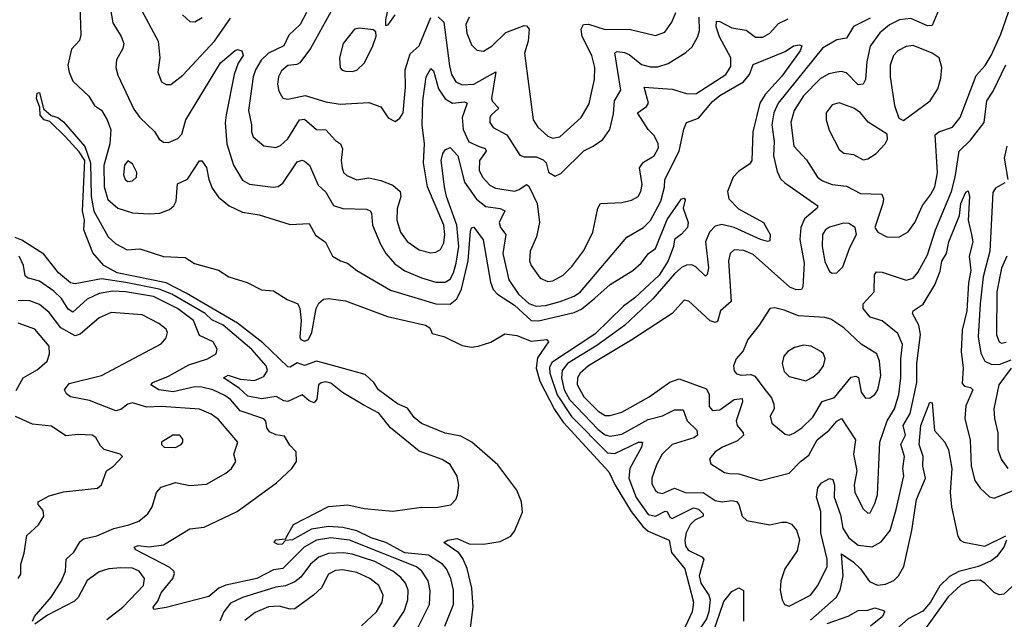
# Model space of a CAD drawing. Extents: x 1550320 to 1685906, y 509093 to 640511.
# Tile 237 of 256: x 1649932 to 1654057, y 521423 to 523935. Entities that reach past the tile are written whole.
import ezdxf

# ---------------------------------------------------------------- set-up
doc = ezdxf.new("R2010")
doc.units = 0

msp = doc.modelspace()

# ---------------------------------------------------------------- linework, layer by layer
at = {"layer": '0CON20XD'}
for points in [[(1650184.4, 523995), (1650188.5, 523871.5), (1650182.3, 523847.7), (1650148.7, 523811.3), (1650133.1, 523745), (1650139.4, 523715), (1650155, 523678), (1650221.5, 523615), (1650245, 523575.5), (1650275, 523555.4), (1650298.7, 523515), (1650313.9, 523473.9), (1650309.6, 523415), (1650285.1, 523324.9), (1650285.8, 523235), (1650301.2, 523181.2), (1650343.5, 523145), (1650405, 523125.8), (1650475, 523121.4), (1650518.8, 523125), (1650559.7, 523140.3), (1650578.2, 523155), (1650587.9, 523175), (1650593.1, 523246.9), (1650635, 523266.7), (1650685, 523344), (1650695, 523344.2), (1650715, 523316), (1650723.8, 523265), (1650738.8, 523228.8), (1650765, 523191.8), (1650809.6, 523155), (1650865, 523128.9), (1650935, 523117.6), (1651065, 523077.5), (1651145, 523081.1), (1651171.8, 523031.8), (1651213.7, 523003.7), (1651242.7, 522945), (1651275.3, 522925.3), (1651305, 522915.5), (1651344.4, 522885), (1651485, 522801.6), (1651675, 522745.2), (1651735, 522743.9), (1651763.8, 522766.2), (1651783.5, 522806.5), (1651810.9, 522925), (1651821.1, 523048.9), (1651825, 523063.8), (1651835, 523066), (1651873, 523013), (1651904.1, 522835), (1651915.2, 522805), (1651933.4, 522785), (1652005, 522739.3), (1652075, 522675.2), (1652105, 522673.3), (1652255, 522709.2), (1652285, 522723), (1652341.6, 522768.4), (1652405, 522825.8), (1652500, 522885), (1652535.4, 522915), (1652566.7, 522955), (1652595, 522976.7), (1652645, 523097.7), (1652705, 523184.2), (1652715, 523186.9), (1652720.5, 523180.5), (1652711.9, 523145), (1652732.5, 523085), (1652729.6, 523065), (1652705, 523036.4), (1652675.6, 523015), (1652670.7, 522985), (1652648, 522925), (1652610.2, 522865), (1652509.4, 522770.6), (1652460.9, 522735), (1652341.7, 522618.3), (1652160.7, 522499.3), (1652151.8, 522478.2), (1652152.7, 522455), (1652183, 522363), (1652243.5, 522273.5), (1652395, 522120.3), (1652425, 522118.1), (1652525, 522165.6), (1652540.6, 522165), (1652536.5, 522145), (1652488.4, 522055), (1652483.7, 522015), (1652515, 521934.2), (1652565, 521863.1), (1652595, 521855.5), (1652636.4, 521876.4), (1652645, 521874.7), (1652655, 521850.6), (1652665, 521845.3), (1652755, 521890.5), (1652776.3, 521885), (1652795.9, 521865), (1652795.5, 521855), (1652760.9, 521839.1), (1652740.7, 521819.3), (1652723.4, 521785), (1652718.8, 521755), (1652721.9, 521731.9), (1652732.7, 521712.7), (1652789.1, 521685), (1652798.4, 521675), (1652778.9, 521605), (1652785, 521574.6), (1652818.5, 521525), (1652824.6, 521505), (1652819.6, 521455), (1652809.4, 521425), (1652702.3, 521265)], [(1650309.7, 523995), (1650322, 523922), (1650357.5, 523865), (1650368.5, 523835), (1650363.8, 523815), (1650337.1, 523767.1), (1650334.2, 523735), (1650342.5, 523702.5), (1650409.9, 523559.9), (1650434.8, 523524.8), (1650496.1, 523466.1), (1650516.5, 523435), (1650535, 523422.3), (1650555, 523420), (1650595, 523437.5), (1650611.5, 523455), (1650628.1, 523515), (1650773.2, 523755), (1650835, 523805.9), (1650845, 523809.7), (1650863.1, 523805), (1650867.5, 523785), (1650847.3, 523752.7), (1650829.8, 523705), (1650796.8, 523536.8), (1650793, 523503), (1650800.3, 523415), (1650827.5, 523325), (1650865, 523262.7), (1650895, 523246.2), (1650993.3, 523233.3), (1651015, 523236.8), (1651035, 523250.4), (1651095, 523340), (1651115, 523346.5), (1651125, 523342.5), (1651146.7, 523325), (1651182.6, 523242.6), (1651215, 523212.2), (1651246.7, 523156.7), (1651285, 523143.6), (1651385, 523141.8), (1651400, 523135), (1651406.2, 523125), (1651410.3, 523075), (1651443.5, 522995), (1651466.3, 522956.3), (1651503, 522913), (1651545, 522883.7), (1651615, 522853.9), (1651675, 522835.7), (1651715, 522835.8), (1651735, 522848.7), (1651748.7, 522875), (1651761, 522915), (1651771.2, 522985), (1651763.3, 523075), (1651720.1, 523195), (1651711.6, 523235), (1651697.6, 523345), (1651704.3, 523375), (1651715, 523390), (1651735, 523399.1), (1651767.9, 523365), (1651794.8, 523255), (1651845, 523183.5), (1651885, 523152.5), (1651944.4, 523144.4), (1651964.5, 523135), (1651940.5, 523085), (1651945.8, 523065), (1651968.1, 523035), (1651956.1, 522955), (1651981.5, 522845), (1652020.9, 522785), (1652065, 522746.8), (1652095, 522734.5), (1652135, 522738), (1652196.7, 522755), (1652255, 522776.9), (1652281.6, 522795), (1652475, 523023.8), (1652545, 523064), (1652575, 523094), (1652618, 523175), (1652633.8, 523233.8), (1652635.2, 523265), (1652694.5, 523385), (1652713.7, 523476.3), (1652726, 523504), (1652775, 523522.4), (1652835, 523592.2), (1652865, 523617.5), (1652964.8, 523675.2), (1652988.8, 523705), (1653005, 523746.7), (1653138.9, 523801.1), (1653174.1, 523825.9), (1653199.3, 523829.3), (1653208.8, 523825), (1653201.8, 523805), (1653125, 523698.9), (1653055, 523621.6), (1653032.6, 523585), (1653002.8, 523465), (1652999.6, 523345), (1652989.6, 523330.4), (1652945, 523300.5), (1652920.2, 523275), (1652897.5, 523215), (1652903.3, 523185), (1652942.6, 523142.6), (1653048.6, 523085), (1653075.5, 523035), (1653075, 523008.8), (1653064.3, 523005.7), (1653035, 523014), (1652924.9, 523064.9), (1652873.2, 523076.8), (1652845, 523070), (1652821.7, 523045), (1652805.2, 523005), (1652818, 522895), (1652812, 522868), (1652805, 522860.8), (1652765, 522900.3), (1652747.9, 522907.9), (1652725, 522907.2), (1652705, 522897.4), (1652675, 522870.4), (1652585, 522765.3), (1652465.8, 522654.2), (1652350.1, 522569.9), (1652227.1, 522495), (1652205.2, 522465), (1652201.7, 522435), (1652213.1, 522385), (1652235.5, 522344.5), (1652355, 522218.6), (1652385, 522196.3), (1652405, 522190.6), (1652455, 522198.8), (1652565, 522259.8), (1652625, 522276.1), (1652675, 522300.5), (1652711.2, 522301.2), (1652728.6, 522255), (1652768.7, 522215), (1652771.5, 522195), (1652756.2, 522183.8), (1652665, 522155.3), (1652623.8, 522115), (1652599.2, 522070.8), (1652579.7, 522015), (1652580.8, 521990.8), (1652595, 521963.3), (1652605, 521954.5), (1652625, 521950.4), (1652675, 521972.2), (1652723.5, 521953.5), (1652795, 521954.1), (1652845, 521921), (1652874.8, 521915.2), (1652915, 521920.4), (1652935, 521916.5), (1652945.3, 521905), (1652958.9, 521855), (1652977.6, 521837.6), (1653075, 521818.5), (1653125, 521830.9), (1653145, 521830), (1653165, 521822.5), (1653186.6, 521796.6), (1653198.2, 521758.2), (1653189.4, 521710.6), (1653137.3, 521635), (1653120.4, 521585), (1653117.3, 521545), (1653125.5, 521505.5), (1653135.7, 521485.7), (1653155, 521478.6), (1653245.4, 521525), (1653275, 521564.4), (1653314.2, 521645), (1653314.8, 521675), (1653287.5, 521785), (1653288.4, 521875), (1653270.7, 521935), (1653276.2, 521973.8), (1653290.5, 521995), (1653325, 522013.1), (1653338.5, 522008.5), (1653345.5, 521985.5), (1653344.4, 521935), (1653370.5, 521860.5), (1653380.7, 521805), (1653405, 521764.7), (1653445, 521733.3), (1653502.9, 521727.1), (1653541.4, 521748.6), (1653578, 521795), (1653603.7, 521883.7), (1653635.8, 522025), (1653631.4, 522055), (1653638.5, 522105), (1653623.5, 522155), (1653642.9, 522195), (1653633.2, 522235), (1653662.7, 522285), (1653690.1, 522415), (1653689.9, 522495), (1653705.8, 522615.8), (1653699, 522655), (1653672.5, 522705), (1653674.3, 522715), (1653717, 522743), (1653765.8, 522824.2), (1653787.7, 522882.3), (1653795, 522923.3), (1653814.3, 522955), (1653825, 523004.3), (1653868.4, 523115), (1653875.2, 523165), (1653895, 523212.5), (1653905, 523218.8), (1653911.3, 523195), (1653904.7, 523095), (1653919, 523035), (1653924.7, 523005), (1653908.9, 522945), (1653916.2, 522885), (1653906.8, 522833.2), (1653900, 522715), (1653880.4, 522635), (1653876.6, 522545), (1653884.4, 522475), (1653880.9, 522410.9), (1653889.6, 522399.6), (1653915, 522394.4), (1653925.4, 522385), (1653895, 522317.5), (1653890.8, 522265), (1653914.3, 522174.3), (1653918.4, 522065), (1653933.6, 522005), (1653955, 521972.2), (1653995, 521937.1), (1654015, 521931.1), (1654115, 521971)], [(1651476.8, 523995), (1651464.2, 523934.2), (1651465, 523910), (1651475, 523913.3), (1651505.3, 523954.7)], [(1653788.8, 523995), (1653755, 523910), (1653735, 523908.9), (1653665, 523939.4), (1653617.5, 523935), (1653575.9, 523914.1), (1653535, 523879.3), (1653495.2, 523824.8), (1653481.3, 523758.7), (1653475.2, 523684.8), (1653465, 523665.6), (1653445, 523662.7), (1653395, 523711.8), (1653375, 523717.9), (1653355, 523715.4), (1653322.2, 523707.8), (1653285, 523686.6), (1653215, 523616.6), (1653176.7, 523555), (1653162.7, 523505), (1653174.8, 523404.8), (1653228.3, 523348.3), (1653273.9, 523275), (1653295, 523259.4), (1653335.2, 523245.2), (1653395, 523238.2), (1653455, 523206.8), (1653544.4, 523204.4), (1653550.5, 523185), (1653548.2, 523165), (1653514, 523065), (1653526.7, 523045), (1653565, 523025.6), (1653615, 523024.5), (1653653.5, 523046.5), (1653682.1, 523085), (1653713.4, 523156.6), (1653748.1, 523201.9), (1653765.7, 523235), (1653776.3, 523293.7), (1653766.7, 523453.3), (1653782.5, 523465), (1653839.5, 523485), (1653872.5, 523525), (1653938.5, 523701.5), (1653976.2, 523743.8), (1654002.2, 523785), (1654042.5, 523875), (1654083.5, 523995)], [(1650442.5, 523975), (1650512.2, 523845), (1650519.6, 523775), (1650511.1, 523715), (1650526.7, 523675), (1650545, 523663.8), (1650565, 523664), (1650615, 523703.1), (1650747.6, 523845), (1650815, 523941.3)], [(1650613.5, 523955), (1650645, 523926.9), (1650665.7, 523925.7), (1650696.5, 523943.5)], [(1651132.9, 523965), (1651106.9, 523915), (1651059.5, 523870.5), (1651039.2, 523825), (1650973.6, 523795), (1650943.9, 523765), (1650919.8, 523725), (1650910.4, 523695), (1650891.1, 523555), (1650902.8, 523495), (1650902.5, 523465), (1650910, 523445), (1650955, 523407.1), (1651005, 523399.2), (1651025, 523407.9), (1651055, 523436.1), (1651104.6, 523515.4), (1651125, 523518.8), (1651174.7, 523474.7), (1651215, 523473.3), (1651255, 523429.4), (1651276, 523415), (1651284.6, 523394.6), (1651278.7, 523345), (1651282.2, 523315), (1651289.1, 523295), (1651301.9, 523281.9), (1651345, 523264.6), (1651395, 523272.5), (1651445, 523261.3), (1651495, 523241.3)], [(1651235, 523967.6), (1651150.7, 523815), (1651105.2, 523754.8), (1651092.5, 523747.5), (1651055, 523742.8), (1651029.2, 523720.8), (1651016.1, 523695), (1651012.5, 523665), (1651017.1, 523635), (1651035, 523605.7), (1651055, 523601.5), (1651127.6, 523617.6), (1651215, 523591.3), (1651275, 523581.8), (1651395, 523588.5), (1651445, 523570.6), (1651475, 523524), (1651505, 523508.1), (1651525, 523521.9), (1651539.1, 523545), (1651547.7, 523652.3), (1651546.5, 523725), (1651567.4, 523792.6), (1651605.7, 523825), (1651655, 523944.6)], [(1651495, 523241.3), (1651526.4, 523215), (1651528.2, 523195), (1651512.7, 523142.7), (1651511.2, 523095), (1651527.8, 523045), (1651555, 523005.5), (1651605, 522970.4), (1651655, 522959.1), (1651675, 522961.5), (1651695, 522973.1), (1651709, 523001), (1651713.5, 523035), (1651708.5, 523075), (1651640, 523235), (1651623.6, 523335), (1651627.8, 523415), (1651618.5, 523495), (1651620.2, 523595), (1651634.2, 523695), (1651655, 523730.6), (1651665, 523721.4), (1651687.1, 523645), (1651715, 523603.4), (1651745, 523586), (1651795, 523590.3), (1651806.2, 523585), (1651785.2, 523525), (1651789.2, 523475), (1651813.7, 523423.7), (1651856.4, 523403.6), (1651881.5, 523395), (1651885.9, 523385), (1651858.9, 523345), (1651856.4, 523305), (1651870.6, 523275), (1651901.8, 523241.8), (1651925, 523229.2), (1652005, 523217.4), (1652025, 523223.2), (1652055, 523245.3), (1652065, 523238.2), (1652099.5, 523165), (1652110, 523085), (1652096.4, 523025), (1652070.9, 522965), (1652067.3, 522925), (1652074.4, 522905), (1652112.5, 522852.5), (1652145, 522837.8), (1652165, 522841.5), (1652209.4, 522865), (1652245, 522901.8), (1652295, 522968.9), (1652332.9, 523045), (1652353.3, 523145), (1652364.7, 523165.3), (1652455, 523168.8), (1652495, 523179.1), (1652522.5, 523195), (1652534.7, 523215.3), (1652539.3, 523245), (1652528, 523315), (1652545, 523337.8), (1652590.6, 523365), (1652608, 523398), (1652607.1, 523415), (1652589.8, 523449.8), (1652564.5, 523475), (1652520, 523545), (1652558.4, 523571.6), (1652565.9, 523585), (1652547.7, 523652.3), (1652665, 523643.5), (1652725, 523625.4), (1652764.6, 523624.6), (1652890, 523705), (1652910.9, 523739.1), (1652911.6, 523775), (1652863.2, 523863.2), (1652850.2, 523905), (1652851.1, 523928.9), (1652865, 523928.1), (1652915, 523900.3), (1652975, 523890.8), (1653015, 523862.1), (1653045, 523862.2), (1653075, 523878.9), (1653110.6, 523919.4), (1653150.9, 523939.1)], [(1651685, 523947.5), (1651708.4, 523925), (1651732, 523742), (1651741.6, 523705), (1651759.6, 523675), (1651785, 523661.9), (1651835, 523664.4), (1651926.8, 523716.8), (1651909, 523605), (1651913, 523593), (1651939.5, 523565), (1651906.9, 523535), (1651900.9, 523525), (1651901.5, 523505), (1651915, 523483.6), (1651973.1, 523453.1), (1652026.9, 523366.9), (1652045, 523360.4), (1652095, 523360.7), (1652125, 523348.1), (1652137.4, 523335), (1652146.6, 523296.6), (1652175, 523280), (1652198.6, 523291.4), (1652295, 523385.4), (1652335, 523405.4), (1652375, 523433.1), (1652403.8, 523475), (1652419.4, 523540.6), (1652423.2, 523595), (1652449.9, 523640.1), (1652425, 523795.8), (1652435, 523801.2), (1652465, 523797.8), (1652485, 523789.4), (1652537.1, 523747.1), (1652575, 523737.5), (1652605, 523738.1), (1652648.2, 523751.8), (1652722.4, 523797.6), (1652748.9, 523821.1), (1652772.8, 523865), (1652779.7, 523890.3), (1652779.1, 523945)], [(1651814.6, 523945), (1651800.7, 523915), (1651805, 523878), (1651825, 523829.4), (1651846.9, 523806.9), (1651875, 523803.2), (1651911.1, 523825), (1651969.1, 523880.9), (1652045, 523910), (1652055, 523909.6), (1652066.2, 523895), (1652062.1, 523845), (1652047.2, 523795), (1652083.4, 523515), (1652103.2, 523485), (1652145, 523446.6), (1652165, 523438.2), (1652195, 523444.7), (1652284.1, 523525), (1652317, 523583), (1652325, 523616.2), (1652339.4, 523685), (1652341.6, 523735), (1652329, 523785), (1652287.8, 523865), (1652284.2, 523895), (1652294.4, 523915), (1652315, 523916.8), (1652385, 523894.4), (1652485.2, 523895.2), (1652595, 523868.8), (1652635, 523882.5), (1652664.6, 523925), (1652680.3, 523965)], [(1653495, 523941.4), (1653425, 523906.4), (1653395, 523857.3), (1653355, 523850.7), (1653295, 523815.7), (1653109.2, 523585), (1653090.7, 523545), (1653083, 523495), (1653093.3, 523425), (1653090.2, 523365), (1653105, 523298.6), (1653118.5, 523268.5), (1653137.7, 523252.3), (1653275.6, 523155), (1653272.5, 523145), (1653219.5, 523100.5), (1653203.8, 523065), (1653200.8, 523015), (1653218.7, 522915), (1653213.3, 522816.7), (1653206.9, 522805), (1653185, 522802.8), (1653157.7, 522815), (1653005, 522951.1), (1652965, 522967.9), (1652925, 522970.4), (1652908.2, 522955), (1652901.6, 522925), (1652912.1, 522755), (1652868.2, 522715), (1652855, 522670.6), (1652845, 522667.1), (1652825, 522674), (1652735, 522756), (1652715, 522760), (1652665.2, 522704.8), (1652496, 522594), (1652315.1, 522484.9), (1652279.5, 522455), (1652268.4, 522435), (1652266.8, 522406.8), (1652294.8, 522355), (1652355, 522295.2), (1652385, 522277.5), (1652405, 522276.5), (1652455, 522291.1), (1652569.5, 522355), (1652655, 522417.3), (1652695, 522430.9), (1652809.3, 522389.3), (1652820.3, 522365), (1652819.7, 522315), (1652835, 522298.2), (1652865, 522300.9), (1652925, 522344.3), (1652958.8, 522348.8), (1652960.6, 522335), (1652933.2, 522255), (1652937.9, 522235), (1652962.7, 522205), (1652964.5, 522195), (1652938.8, 522171.2), (1652875.6, 522145), (1652845.6, 522125), (1652821.9, 522095), (1652828, 522075), (1652885, 522038.9), (1652905, 522034.6), (1652945, 522032.3), (1653035, 522005.5), (1653155, 522035.6), (1653202.9, 522085), (1653238.5, 522111.5), (1653272.4, 522175), (1653323.2, 522215), (1653355, 522252.9), (1653375, 522264), (1653433.8, 522175), (1653425.3, 522115), (1653439.3, 522045), (1653427.5, 521985), (1653431.2, 521955), (1653465, 521885.8), (1653485, 521868), (1653495, 521870), (1653515, 521908), (1653525.3, 521945), (1653535.7, 522165), (1653566.1, 522255), (1653596.4, 522305), (1653614.8, 522365), (1653623.4, 522435), (1653624, 522514), (1653629.8, 522575), (1653611.2, 522621.2), (1653545, 522673.2), (1653495, 522688.9), (1653465.3, 522725), (1653466, 522745), (1653510.9, 522795), (1653513.5, 522866.5), (1653521.3, 522878.7), (1653545, 522877.1), (1653645, 522844.6), (1653675, 522852.9), (1653695, 522875.6), (1653735, 522950.6), (1653768.4, 523055), (1653836.1, 523215), (1653851.5, 523275), (1653867.8, 523385), (1653915, 523430.8), (1653972.5, 523505), (1653983.7, 523595), (1654010.4, 523635), (1654063.6, 523746.4)], [(1651325, 523717.7), (1651345, 523724.1), (1651376.2, 523753.8), (1651411.2, 523825), (1651425.9, 523865.9), (1651424.2, 523884.2), (1651412.2, 523892.2), (1651355, 523900), (1651335, 523895.6), (1651286.9, 523835), (1651271.5, 523775), (1651273.9, 523733.9), (1651283.2, 523723.2), (1651298.8, 523718.8), (1651325, 523717.7)], [(1653635, 523512.5), (1653745.6, 523595), (1653778.2, 523645), (1653790.6, 523689.4), (1653795.4, 523735.4), (1653783.3, 523775), (1653755, 523794.6), (1653675, 523827.5), (1653645, 523822.9), (1653611.1, 523805), (1653593.1, 523785), (1653578, 523745), (1653578.9, 523695), (1653596.4, 523575), (1653615, 523522.5), (1653635, 523512.5)], [(1651818.4, 521365), (1651831.5, 521475), (1651825.7, 521554.3), (1651806.8, 521636.8), (1651788.3, 521678.3), (1651771.2, 521701.2), (1651708.8, 521745), (1651726.2, 521755), (1651765, 521761.4), (1651815, 521740), (1651875, 521737.5), (1651945, 521750), (1651988.8, 521771.2), (1652005, 521792.5), (1652038.3, 521871.7), (1652034.2, 521915), (1652014.4, 521965), (1651935, 522070), (1651826.1, 522166.1), (1651780.6, 522190.6), (1651715, 522202.7), (1651615, 522243.5), (1651585, 522268.6), (1651557.2, 522307.2), (1651515, 522326.2), (1651435.6, 522385), (1651415.5, 522415), (1651378.9, 522448.9), (1651222.6, 522492.6), (1651175, 522504.7), (1651125, 522486.2), (1651095, 522497.6), (1651065, 522480), (1651055, 522480.5), (1650951.2, 522581.2), (1650844.2, 522664.2), (1650629.7, 522789.7), (1650545, 522832.4), (1650340.5, 522875), (1650284.5, 522905), (1650238.8, 522958.8), (1650200.5, 523055), (1650203.3, 523095), (1650195.6, 523135), (1650204.6, 523345), (1650181.4, 523381.4), (1650124.4, 523445), (1650058.8, 523508.8), (1650035, 523516), (1650017.5, 523535), (1650016.7, 523566.7), (1650002, 523605), (1650005, 523627.5), (1650015, 523630), (1650031.7, 523561.7), (1650063.2, 523533.2), (1650091.2, 523525), (1650115, 523506.7), (1650205, 523404.2), (1650228.8, 523335), (1650231.9, 523195), (1650242.5, 523132.5), (1650302, 523025), (1650335, 522996.2), (1650381.7, 522971.7), (1650435, 522975.6), (1650535, 522942.9), (1650625, 522939.2), (1650664.1, 522914.1), (1650765, 522886), (1650808.3, 522858.3), (1650885, 522833.8), (1650945, 522803.8), (1650995, 522800), (1651053, 522763), (1651097.1, 522745), (1651106.2, 522725), (1651111.5, 522675), (1651105.5, 522605), (1651110, 522595), (1651125, 522588.5), (1651141.4, 522595), (1651155.4, 522624.6), (1651174.6, 522725), (1651185, 522748), (1651205, 522764), (1651225, 522767.1), (1651296.8, 522756.8), (1651472.2, 522692.2), (1651632.5, 522655), (1651650, 522645), (1651660, 522620), (1651708.6, 522608.6), (1651785, 522570), (1651825, 522563.8), (1651852.3, 522567.7), (1651905.8, 522584.2), (1651965, 522619.2), (1652015, 522612), (1652075, 522588.5), (1652140, 522595), (1652147.5, 522585), (1652100.8, 522519.2), (1652095.7, 522475), (1652111.3, 522421.3), (1652172.1, 522302.1), (1652208.9, 522248.9), (1652400.5, 522040.5), (1652426.4, 521985), (1652493.8, 521875), (1652542.7, 521812.7), (1652565, 521793.1), (1652653.3, 521755), (1652663.2, 521703.2), (1652718.9, 521635), (1652754.2, 521495), (1652749.8, 521455), (1652699.8, 521350.2)], [(1653465, 523348.5), (1653485, 523351.8), (1653520, 523375), (1653558.1, 523415), (1653567.1, 523435), (1653565.7, 523455.7), (1653486.3, 523506.3), (1653454.5, 523545), (1653426.7, 523565), (1653365, 523586.1), (1653335, 523578.9), (1653310.9, 523545), (1653310.4, 523515), (1653322.7, 523472.7), (1653365, 523390.8), (1653385, 523375.5), (1653425, 523370.9), (1653465, 523348.5)], [(1654067.4, 523405), (1654056.2, 523355), (1654071.2, 523265)], [(1650385, 523257.1), (1650405, 523259.4), (1650421.4, 523275), (1650423.3, 523295), (1650405, 523330.8), (1650385, 523344), (1650370.9, 523325), (1650366.5, 523285), (1650374.4, 523265), (1650385, 523257.1)], [(1654059, 523251), (1654020.4, 523229.6), (1654008.6, 523211.4), (1653995.6, 522965), (1653968.1, 522858.1), (1653955.8, 522745), (1653947.1, 522607.1), (1653958.1, 522538.1), (1653975, 522505.4), (1654001.6, 522491.6), (1654035, 522490.2), (1654085, 522510.8)], [(1653335, 522873.1), (1653355, 522874.4), (1653380.8, 522899.2), (1653409.1, 522980.9), (1653438, 523035), (1653432, 523065), (1653405, 523081.2), (1653382.8, 523082.8), (1653325, 523066.6), (1653307.5, 523055), (1653295.4, 523035), (1653294.1, 522985), (1653305, 522922), (1653325, 522880), (1653335, 522873.1)], [(1650376, 522834), (1650275, 522849.2), (1650165, 522828.4), (1650145, 522832.6), (1650095, 522875.3), (1650033.1, 522953.1), (1649941.1, 523011.1), (1649912.6, 523022.6)], [(1651588.7, 521365), (1651649.3, 521485), (1651652.2, 521542.2), (1651642.5, 521585), (1651617.2, 521625), (1651593.7, 521643.7), (1651313.5, 521755), (1651235, 521764.3), (1651175, 521754.6), (1651123, 521725), (1651035, 521635.6), (1650995, 521630), (1650925, 521594.9), (1650795, 521567.1), (1650766.8, 521553.2), (1650725, 521518.8), (1650545, 521472.8), (1650494.2, 521464.2), (1650491.2, 521475), (1650510, 521500), (1650524.1, 521535), (1650573.5, 521595), (1650580.9, 521615), (1650577.8, 521625), (1650560.3, 521640.3), (1650418.6, 521715), (1650411.2, 521725), (1650427.6, 521732.4), (1650475, 521727.1), (1650535, 521735.5), (1650645, 521801.9), (1650705, 521810), (1650842.5, 521875), (1651007.1, 521995), (1651072, 522055), (1651092, 522085), (1651090, 522125), (1651063.5, 522153.5), (1651040.9, 522190.9), (1651005, 522196.2), (1650978.7, 522208.7), (1650966.6, 522225), (1650962.9, 522252.9), (1650955, 522263.1), (1650855, 522296.5), (1650815, 522344.7), (1650791.3, 522361.3), (1650740.5, 522385), (1650695, 522396.1), (1650665, 522397.2), (1650575, 522376.7), (1650515, 522384.8), (1650481.4, 522405), (1650489.2, 522415), (1650555, 522441.4), (1650641.1, 522488.9), (1650719.2, 522515), (1650755.7, 522535), (1650758.6, 522555), (1650742.9, 522585), (1650685, 522612.1), (1650659.7, 522675), (1650593.6, 522725), (1650492.7, 522775), (1650375, 522795.4), (1650321.9, 522798.1), (1650265, 522788.5), (1650215, 522764.8), (1650155, 522709.4), (1650135, 522722.7), (1650107, 522767), (1650075, 522797.4), (1650015, 522839.2), (1649965, 522853.3), (1649955, 522861.8), (1649947.6, 522905), (1649930, 522945)], [(1654067.8, 522945), (1654045.7, 522894.3), (1654025.2, 522795), (1654023.7, 522615), (1654035, 522585.4), (1654045, 522579.7), (1654064.6, 522584.6)], [(1651712.5, 521395), (1651748.9, 521485), (1651749.3, 521545), (1651738.8, 521595), (1651720, 521635), (1651703.6, 521655), (1651645, 521692.5), (1651545, 521702.3), (1651465.8, 521745.8), (1651404.6, 521764.6), (1651344.1, 521794.1), (1651285, 521807.3), (1651225, 521812.1), (1651155, 521800.4), (1651075, 521756.4), (1651046, 521754), (1651031.3, 521738.7), (1651015, 521736.9), (1650998, 521745), (1651005, 521756.4), (1651045, 521760), (1651079.2, 521820.8), (1651225, 521895.8), (1651306.6, 521903.4), (1651375, 521888), (1651495, 521876.7), (1651615, 521892.7), (1651675, 521891.8), (1651737.6, 521902.4), (1651758.6, 521925), (1651766.2, 521943.8), (1651771.2, 521985), (1651765, 522023.3), (1651735, 522072.2), (1651702.3, 522092.3), (1651605, 522128.1), (1651484.8, 522224.8), (1651436.5, 522286.5), (1651371.3, 522321.3), (1651283.6, 522373.6), (1651235, 522412.2), (1651215, 522417.5), (1651195, 522414.4), (1651184.2, 522405.8), (1651176.5, 522345), (1651165, 522330), (1651145, 522338.4), (1651115, 522363.2), (1651055, 522335.3), (1651037.9, 522337.9), (1651006.7, 522356.7), (1650945, 522347.4), (1650887.5, 522357.5), (1650851.6, 522391.6), (1650785.5, 522435), (1650805, 522445.5), (1650855, 522429.8), (1650915, 522423.5), (1650955, 522440.3), (1650969.4, 522465), (1650964.8, 522485), (1650905, 522553.9), (1650785, 522656.1), (1650737.3, 522677.3), (1650708.5, 522705), (1650569, 522785), (1650516.1, 522806.1), (1650376, 522834)], [(1649985.8, 521415), (1649994.3, 521435), (1650063.2, 521516.8), (1650105, 521582.2), (1650123.6, 521625), (1650126.2, 521675), (1650158.8, 521705), (1650185, 521750), (1650199.7, 521760.3), (1650255, 521772.4), (1650326.2, 521803.8), (1650388.9, 521818.9), (1650431.5, 521835), (1650469.1, 521865), (1650486.4, 521895), (1650505, 521954), (1650525, 521977.3), (1650585, 521996.1), (1650645, 521983.6), (1650715, 521990), (1650795.7, 522035), (1650819.4, 522055), (1650836.9, 522085), (1650828.5, 522115), (1650846.2, 522165), (1650765, 522260), (1650733.4, 522283.4), (1650685, 522304.2), (1650525, 522314.8), (1650465, 522312.2), (1650405, 522330.3), (1650385, 522324), (1650355, 522301.6), (1650335, 522296.8), (1650225, 522339.7), (1650145, 522355.7), (1650127.6, 522367.6), (1650120, 522385), (1650138.6, 522411.4), (1650275.2, 522444.8), (1650525, 522577.1), (1650545, 522602), (1650550.5, 522625), (1650545, 522638.6), (1650515, 522662.5), (1650445, 522698.8), (1650315, 522708.8), (1650265, 522686), (1650185, 522617.3), (1650165, 522610.9), (1650104.9, 522644.9), (1650055, 522709.1), (1650015, 522742.1), (1649975, 522756.8), (1649925, 522759.4)], [(1653155, 522195.4), (1653175, 522203.2), (1653208.2, 522225), (1653255, 522270.4), (1653293.7, 522336.3), (1653345, 522352.6), (1653415, 522437.1), (1653435, 522441.5), (1653445.8, 522435.8), (1653457.8, 522375), (1653475, 522349.5), (1653495, 522350.9), (1653514.5, 522365), (1653527.2, 522385), (1653539.7, 522445), (1653533.8, 522505), (1653522.5, 522535), (1653456.5, 522576.5), (1653384.8, 522644.8), (1653330.7, 522680.7), (1653305, 522688.2), (1653195, 522694), (1653135, 522718.2), (1653095, 522727.5), (1653075, 522725.8), (1653030.5, 522655), (1652982.1, 522595), (1652962.7, 522547.3), (1652933.3, 522515), (1652921.9, 522485), (1652924.6, 522464.6), (1652935, 522451.9), (1652956.1, 522446.1), (1652995, 522449.3), (1653011.3, 522441.3), (1653058.6, 522378.6), (1653080.9, 522350.9), (1653091.9, 522325), (1653092.5, 522305), (1653076.4, 522275), (1653083.3, 522245), (1653138.9, 522198.9), (1653155, 522195.4)], [(1649917.6, 522382.4), (1649946.2, 522435), (1650005, 522468.6), (1650047.3, 522505), (1650057.2, 522535), (1650055, 522568.1), (1649995, 522639.1), (1649925, 522664.2)], [(1653225, 522422.2), (1653255, 522437.3), (1653280.6, 522459.4), (1653299.1, 522485), (1653306.2, 522515), (1653299.5, 522535), (1653287.5, 522545), (1653247.7, 522567.7), (1653215, 522572.2), (1653177.6, 522562.4), (1653150, 522545), (1653133.3, 522525), (1653126.5, 522495), (1653135, 522462), (1653155, 522440), (1653225, 522422.2)], [(1654085.1, 522474.9), (1654033.8, 522405), (1654013.6, 522305), (1654015.3, 522265), (1654030, 522205), (1654029.5, 522135), (1654043.7, 522093.7), (1654070.9, 522055)], [(1653245, 521420.4), (1653352.5, 521515), (1653369.5, 521545), (1653381.1, 521605), (1653375, 521697.5), (1653424.3, 521664.3), (1653454.7, 521635), (1653491.9, 521581.9), (1653525, 521566.5), (1653559, 521571), (1653593.9, 521586.1), (1653613.2, 521605), (1653636.1, 521645), (1653668.7, 521795), (1653689.3, 521925), (1653726.3, 522015), (1653714.8, 522065), (1653716.6, 522105), (1653699.5, 522155), (1653707.6, 522235), (1653745, 522332.5), (1653755, 522330), (1653765, 522213.8), (1653807.3, 522165), (1653823.4, 522133.4), (1653836.5, 522055), (1653829.8, 521955), (1653836.2, 521895), (1653861.4, 521771.4), (1653872.5, 521755), (1653887, 521747), (1653975, 521729.2), (1654062.5, 521772.5)], [(1649926, 521595), (1649937.2, 521612.8), (1649936.5, 521655), (1649950.9, 521700.9), (1649961.9, 521775), (1650010.6, 521819.4), (1650032.5, 521855), (1650029.8, 521879.8), (1650009.2, 521905), (1650010, 521915), (1650055, 521940.8), (1650115, 521957.8), (1650257.9, 521972.1), (1650275, 521986.7), (1650296.2, 522045), (1650325.5, 522064.5), (1650362.5, 522105), (1650352.5, 522115), (1650285.8, 522135), (1650270, 522150), (1650251.4, 522185), (1650235, 522194.4), (1650177.4, 522197.4), (1650125, 522191.5), (1650065, 522232.9), (1649985, 522241.3), (1649915, 522273.3)], [(1650585, 522143.6), (1650608.8, 522155), (1650616, 522165), (1650615, 522177.5), (1650602.5, 522195), (1650573.3, 522195), (1650526.2, 522165), (1650526.2, 522155), (1650536.7, 522145), (1650585, 522143.6)], [(1654066.5, 521755), (1654055, 521726.2), (1654023.5, 521685), (1654001.9, 521668.1), (1653948.9, 521645), (1653866, 521624), (1653827.7, 521602.3), (1653786.2, 521563.8), (1653747, 521495), (1653715, 521457.6), (1653654.5, 521425.5), (1653606.9, 521383.1)], [(1651474.7, 521355), (1651542.3, 521457.7), (1651557.8, 521505), (1651559.7, 521545), (1651548.4, 521575), (1651529, 521599), (1651495, 521625.2), (1651419.6, 521665), (1651325, 521696), (1651288, 521702), (1651225, 521698.9), (1651185, 521683.1), (1651149.7, 521655), (1651109.9, 521600.1), (1651085, 521581.1), (1651046, 521564), (1651005, 521558), (1650865, 521514.8), (1650815, 521490.6), (1650787.4, 521455), (1650770.4, 521415)], [(1650297.6, 521422.4), (1650363.4, 521475), (1650450.4, 521565), (1650454.5, 521595), (1650432.5, 521625), (1650405, 521637.9), (1650355, 521638.6), (1650305, 521634.7), (1650265, 521622.5), (1650215, 521585.4), (1650177.1, 521515), (1650161, 521499), (1650048.8, 521441.2), (1649995, 521403.5)], [(1651363.9, 521396.1), (1651427.3, 521455), (1651450, 521495), (1651454.1, 521525), (1651436.9, 521565), (1651399.1, 521595), (1651345, 521619.8), (1651285, 521630.8), (1651255, 521628), (1651225, 521612.7), (1651196.1, 521555), (1651162.9, 521525), (1651085, 521466.7), (1651065, 521465.8), (1651019, 521479), (1650974.5, 521475.5), (1650918.4, 521451.6), (1650875, 521418.2)], [(1654141, 521609), (1654055, 521529.1), (1654035, 521525.5), (1654015, 521535.5), (1653975.5, 521575.5), (1653955, 521586.8), (1653914, 521584), (1653875, 521566.5), (1653821.9, 521518.1), (1653695, 521339.7)], [(1652818.5, 521315), (1652881.9, 521498.1), (1652915, 521540), (1652945, 521555.8), (1652964.2, 521544.2), (1652964.7, 521415)], [(1653315, 521405.2), (1653403.2, 521436.8), (1653445, 521460), (1653485, 521461.9), (1653515, 521471.1), (1653550.9, 521460.9), (1653554.3, 521454.3), (1653546.8, 521435), (1653496.4, 521395)]]:
    msp.add_lwpolyline(points, dxfattribs=at)

doc.saveas('drawing.dxf')
